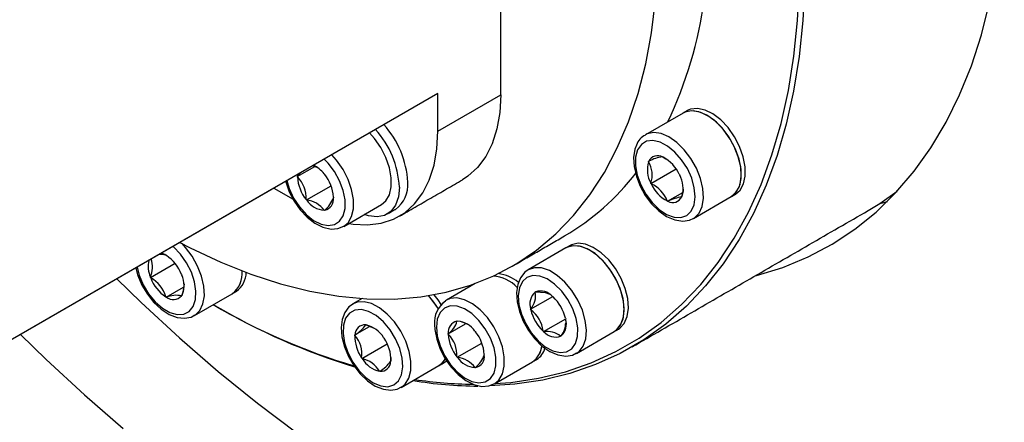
# Model space of a CAD drawing. Header units: millimetres. Extents: x 36 to 589, y 6 to 414.
# Tile 25 of 58: x 482.94 to 489.58, y 103.52 to 106.23. Entities that reach past the tile are written whole.
import ezdxf

# ---------------------------------------------------------------- set-up
doc = ezdxf.new("R2010")
doc.units = ezdxf.units.MM

msp = doc.modelspace()

# ---------------------------------------------------------------- linework, layer by layer
at = {"color": 7, "linetype": 'Continuous', "lineweight": 30}
for p, q in [((486.1857292, 105.7246319), (486.1857292, 108.9907945)), ((485.7614664, 105.7344689), (479.8571228, 102.3259639)), ((485.7614664, 105.4797102), (485.7614664, 105.7344689)), ((485.7614664, 105.4797102), (486.1857292, 105.7246319)), ((487.4148114, 105.6021337), (487.160255, 105.4551814)), ((487.1813073, 105.2768315), (487.1832503, 105.2774303)), ((487.1816276, 105.2738432), (487.1813073, 105.2768315)), ((487.2765297, 105.3062345), (487.2784727, 105.3068357)), ((487.2784727, 105.3068357), (487.2807359, 105.3044463)), ((484.8139842, 105.1748744), (484.9321808, 105.2431079)), ((484.8152064, 105.1766169), (484.8368594, 105.2007029)), ((484.9952451, 105.1927167), (484.9976938, 105.1913031)), ((487.1972936, 105.1273832), (487.3681717, 105.226029)), ((484.8139842, 105.1748744), (484.8152064, 105.1766169)), ((484.8152064, 105.1717208), (484.8139842, 105.1748744)), ((484.8158681, 105.1885873), (484.8152064, 105.1766169)), ((484.9976938, 105.1913031), (484.9989161, 105.1881494)), ((487.1972936, 105.1273832), (487.1969733, 105.1303715)), ((487.1995569, 105.1249937), (487.1972936, 105.1273832)), ((487.389361, 105.1897786), (487.3916243, 105.1873916)), ((487.3916243, 105.1873916), (487.3919446, 105.1844033)), ((484.6569661, 105.0966472), (478.7526225, 101.6881422)), ((484.6569661, 105.096854), (484.6569661, 105.0966472)), ((484.6569661, 105.0966472), (484.7863653, 105.0219466)), ((484.8752193, 105.0170446), (485.0416509, 105.1131235)), ((487.3104453, 105.0079391), (487.4119201, 105.0665193)), ((484.8752193, 105.0170446), (484.8739971, 105.0201983)), ((484.8776681, 105.015631), (484.8752193, 105.0170446)), ((485.0577067, 105.0366245), (485.0589332, 105.0334684)), ((485.0589332, 105.0334684), (485.0577067, 105.0317283)), ((487.3104453, 105.0079391), (487.308182, 105.0103285)), ((487.3123882, 105.0085379), (487.3104453, 105.0079391)), ((487.4076106, 105.0379433), (487.4056676, 105.0373445)), ((487.4072903, 105.0409316), (487.4076106, 105.0379433)), ((487.4852325, 104.8922479), (487.7397889, 105.0392002)), ((484.9976938, 104.9463416), (484.9952451, 104.9477552)), ((484.9989161, 104.948084), (484.9976938, 104.9463416)), ((485.127228, 104.8390367), (485.3817865, 104.9859903)), ((486.6254136, 104.6935851), (486.3708571, 104.5466328)), ((483.9279373, 104.6449235), (483.9300615, 104.6451111)), ((483.9300615, 104.6451111), (483.9321815, 104.6424734)), ((483.8239947, 104.4941985), (483.9904326, 104.5902811)), ((483.8239947, 104.4941985), (483.8239947, 104.4970262)), ((483.8261147, 104.4915608), (483.8239947, 104.4941985)), ((484.034004, 104.5158056), (484.036124, 104.5131679)), ((484.036124, 104.5131679), (484.036124, 104.5103402)), ((483.9300615, 104.3622529), (484.0481443, 104.4304207)), ((486.0126616, 104.4540187), (485.81902, 104.3422318)), ((486.4178214, 104.3964724), (486.4184578, 104.3988378)), ((486.4184578, 104.3988378), (486.4208222, 104.3982028)), ((483.9300615, 104.3622529), (483.9279373, 104.3648931)), ((483.9321815, 104.3624429), (483.9300615, 104.3622529)), ((484.036124, 104.3717389), (484.034004, 104.3715488)), ((484.036124, 104.3745666), (484.036124, 104.3717389)), ((484.1208308, 104.2385449), (484.3753872, 104.3854972)), ((485.2510512, 104.3526492), (485.1894388, 104.3170811)), ((485.81902, 104.3422318), (485.813052, 104.3385227)), ((486.3867591, 104.2805262), (486.5367703, 104.3671258)), ((486.5343911, 104.3677828), (486.5367598, 104.3671479)), ((486.5367598, 104.3671479), (486.5384878, 104.36415)), ((486.3867591, 104.2805262), (486.3873913, 104.2828916)), ((486.3884914, 104.2775259), (486.3867591, 104.2805262)), ((485.8907624, 104.2005277), (485.8919846, 104.2022702)), ((485.8919846, 104.2022702), (485.8944334, 104.2008565)), ((486.4733625, 104.1305248), (486.6233526, 104.2171123)), ((486.6216309, 104.2201468), (486.6233589, 104.2171489)), ((486.6233589, 104.2171489), (486.6227267, 104.2147835)), ((485.2022135, 104.1078448), (485.3018972, 104.1653909)), ((485.2752793, 104.1756241), (485.2767713, 104.1770064)), ((485.2767713, 104.1770064), (485.279199, 104.1752375)), ((485.279199, 104.1752375), (485.3367884, 104.1502584)), ((485.8307495, 104.1151385), (485.948944, 104.1833707)), ((486.0120147, 104.1329783), (486.0144592, 104.1315671)), ((486.0144592, 104.1315671), (486.0156856, 104.128411)), ((486.4733625, 104.1305248), (486.4716303, 104.1335252)), ((486.4757269, 104.1298924), (486.4733625, 104.1305248)), ((486.6958304, 103.9836993), (486.9503868, 104.1306516)), ((485.2022135, 104.1078448), (485.2037013, 104.1092296)), ((485.2031492, 104.1046935), (485.2022135, 104.1078448)), ((485.3957687, 104.0902202), (485.3981964, 104.0884488)), ((485.3981964, 104.0884488), (485.399132, 104.0852976)), ((485.8307495, 104.1151385), (485.8319717, 104.1168834)), ((485.8319717, 104.1119848), (485.8307495, 104.1151385)), ((486.5916603, 104.0988374), (486.5892958, 104.0994723)), ((486.5922967, 104.1012028), (486.5916603, 104.0988374)), ((485.2490808, 103.9501255), (485.4199547, 104.0487689)), ((485.8919846, 103.9573086), (486.0584141, 104.0533863)), ((485.2490808, 103.9501255), (485.2481452, 103.9532768)), ((485.2515085, 103.9483542), (485.2490808, 103.9501255)), ((485.4446823, 103.9566194), (485.444128, 103.9338833)), ((485.444128, 103.9338833), (485.4450679, 103.9307271)), ((485.8919846, 103.9573086), (485.8907624, 103.9604623)), ((485.8944334, 103.955895), (485.8919846, 103.9573086)), ((486.0744763, 103.9768885), (486.0756985, 103.9737324)), ((486.0756985, 103.9737324), (486.0744763, 103.9719899)), ((485.4450679, 103.9307271), (485.4435759, 103.9293448)), ((485.5144121, 103.7541501), (485.7689685, 103.9011024)), ((486.0144592, 103.8866056), (486.0120147, 103.8880168)), ((486.0156856, 103.8883456), (486.0144592, 103.8866056)), ((486.1439975, 103.7792983), (486.3985539, 103.9262506)), ((485.3705101, 103.8615655), (485.3680825, 103.8633368)), ((485.3719979, 103.8629503), (485.3705101, 103.8615655))]:
    msp.add_line(p, q, dxfattribs=at)
at = {"color": 7, "linetype": 'Continuous', "lineweight": 30, "flags": 128}
for points in [[(487.9007582, 104.5060893), (487.9093309, 104.5082729), (488.0872665, 104.5628385), (488.2573543, 104.6331091), (488.4190718, 104.718868), (488.5719215, 104.8198499), (488.7154273, 104.9357409), (488.8491466, 105.0661831), (488.9726664, 105.2107751), (489.0856031, 105.3690691), (489.1876111, 105.5405758), (489.2783743, 105.7247624), (489.3576104, 105.9210641), (489.4250749, 106.1288727), (489.4805612, 106.3475433), (489.5238966, 106.5764016), (489.5549462, 106.8147421), (489.573613, 107.0618274), (489.5798423, 107.3168909)], [(486.4411307, 103.816475), (486.6222778, 103.8603239), (486.7959355, 103.9199921), (486.9615558, 103.9952922), (487.1186118, 104.0859931), (487.2666189, 104.1918001), (487.405105, 104.3123848), (487.533636, 104.4473699), (487.6518073, 104.5963271), (487.7592523, 104.7587866), (487.8556211, 104.9342448), (487.9406228, 105.1221395), (488.0139836, 105.3218865), (488.0754717, 105.5328556), (488.1248973, 105.7543825), (488.1621045, 105.9857687), (488.1869712, 106.2262914), (488.1994256, 106.475189)], [(488.2347762, 106.4746208), (488.222267, 106.2246111), (488.1972866, 105.9830176), (488.159915, 105.7505972), (488.110266, 105.5280823), (488.048504, 105.3161714), (487.9748145, 105.1155337), (487.8894376, 104.9267946), (487.7926347, 104.7505576), (487.6847135, 104.5873704), (487.5660153, 104.4377464), (487.4369069, 104.3021626), (487.2978054, 104.1810377), (487.1491366, 104.0747585), (486.9913768, 103.983656), (486.8250189, 103.9080175), (486.65059, 103.8480791), (486.4686294, 103.8040379), (486.4686294, 103.8040379)], [(484.0231323, 104.7307413), (484.0931424, 104.6944354), (484.2978834, 104.5980158), (484.5010902, 104.516905), (484.7019916, 104.451417), (484.8998457, 104.4017877), (485.0939067, 104.3682068), (485.2834453, 104.3508033), (485.4677576, 104.3496331), (485.6461442, 104.364713), (485.8179432, 104.3959751), (485.9825098, 104.4433095), (486.1392244, 104.5065364), (486.2875012, 104.5854194), (486.4267839, 104.6796617), (486.556554, 104.7889104), (486.6763227, 104.9127567), (486.785639, 105.050738), (486.8840983, 105.2023361), (486.9713254, 105.3669815), (487.0470001, 105.5440584), (487.1108357, 105.7329025), (487.162592, 105.9328057), (487.2020752, 106.1430233), (487.2291377, 106.3627619)], [(486.1857292, 105.7246319), (486.179285, 105.6053226), (486.1600449, 105.4951936), (486.1282915, 105.3958511), (486.0844841, 105.3087478), (486.0292675, 105.2351444), (485.9634425, 105.1761214), (485.9267958, 105.1523234)], [(487.7397889, 105.0392002), (487.7467347, 105.0435689), (487.7779697, 105.0754918), (487.7983899, 105.12063), (487.8068909, 105.1765522), (487.8030134, 105.2402433), (487.7869681, 105.3082722), (487.759619, 105.3769668), (487.7224412, 105.4426284), (487.6774411, 105.5017139), (487.6270419, 105.5510383), (487.5739579, 105.5879444), (487.5210552, 105.6104418), (487.471187, 105.6173166), (487.4270382, 105.608199), (487.4148114, 105.6021337)], [(487.7397889, 105.0392002), (487.7711209, 105.0661904), (487.7943691, 105.1082286), (487.8059215, 105.1617151), (487.8051418, 105.2237761), (487.7920847, 105.2910558), (487.7674456, 105.3599356), (487.7325565, 105.4266949), (487.689297, 105.487742), (487.640002, 105.5397774), (487.5873227, 105.5800052), (487.5341081, 105.6062477), (487.4832199, 105.6170963), (487.4374021, 105.611967), (487.4148114, 105.6021337)], [(487.7680736, 105.0555286), (487.7994056, 105.0825189), (487.8226538, 105.124557), (487.8342063, 105.1780436), (487.8334265, 105.2401046), (487.8203694, 105.3073842), (487.7957304, 105.376264), (487.7608412, 105.4430233), (487.7175817, 105.5040704), (487.6682868, 105.5561058), (487.6156074, 105.5963336), (487.5623928, 105.6225761), (487.5115047, 105.6334247), (487.4656869, 105.6282955), (487.4430961, 105.6184621)], [(485.1623616, 104.8593158), (485.191013, 104.8546754), (485.2883427, 104.849073), (485.3796876, 104.8601052), (485.4637073, 104.8876139), (485.5391797, 104.9311997), (485.6050046, 104.9902227), (485.6602212, 105.0638261), (485.7040287, 105.1509293), (485.7357821, 105.2502719), (485.7550221, 105.3604009), (485.7614664, 105.4797102)], [(485.3817865, 104.9859903), (485.4113019, 105.0107878), (485.4352498, 105.0520254), (485.4475567, 105.1048769), (485.4475567, 105.1664926), (485.4352498, 105.2335533), (485.4113019, 105.3024405), (485.3770028, 105.3694432), (485.3342027, 105.4309454), (485.3008013, 105.4685323)], [(487.4866612, 104.8930876), (487.4921783, 104.8966166), (487.5234133, 104.9285395), (487.5438334, 104.9736777), (487.5523345, 105.0295999), (487.5484569, 105.093291), (487.5324116, 105.1613199), (487.5050625, 105.2300145), (487.4678848, 105.2956761), (487.4228846, 105.3547616), (487.3724854, 105.404086), (487.3194015, 105.4409921), (487.2664987, 105.4634895), (487.2166306, 105.4703643), (487.1724818, 105.4612467), (487.1605669, 105.4553615)], [(487.1082753, 105.3539246), (487.0949442, 105.3053535), (487.0941519, 105.2474853), (487.1059445, 105.1839555), (487.1295805, 105.1187574), (487.1635804, 105.0559841), (487.2057989, 104.9995849), (487.2535934, 104.9531001), (487.3039504, 104.9194522), (487.3537174, 104.9007507), (487.3997544, 104.8981804), (487.4391786, 104.9118944), (487.4695117, 104.9410308), (487.4888402, 104.983767), (487.4959588, 105.0374089), (487.4904165, 105.0985885), (487.4725589, 105.1634659), (487.4435155, 105.2279577), (487.4051029, 105.2880173), (487.359736, 105.3398705), (487.3102725, 105.3802544), (487.25981, 105.4066383), (487.2115266, 105.4173582), (487.1684567, 105.4117449), (487.1333021, 105.3901469), (487.1082753, 105.3539246)], [(487.1001135, 105.3867402), (487.0899667, 105.358571), (487.0815078, 105.3033162), (487.084791, 105.2414359), (487.0996899, 105.175882), (487.1252288, 105.1103423), (487.1600358, 105.047855), (487.2025177, 104.99125), (487.2508728, 104.9431931), (487.3033035, 104.906036), (487.3580986, 104.8820173), (487.4129169, 104.873542), (487.4577654, 104.8802175), (487.4861787, 104.8949551)], [(484.7438265, 105.1469996), (484.7598592, 105.0940097), (484.7895516, 105.0296761), (484.8284743, 104.9700229), (484.8741825, 104.9188), (484.923802, 104.8792241), (484.9742181, 104.8537819), (485.0222612, 104.8440719), (485.0649139, 104.8507072), (485.0994953, 104.8732664), (485.1238309, 104.9103354), (485.1363949, 104.9595854), (485.1363949, 105.0179184), (485.1238309, 105.081672), (485.0994953, 105.1468383), (485.0649139, 105.2093244), (485.0222612, 105.2652053), (484.9957003, 105.2924043)], [(485.1287158, 104.8399105), (485.1567434, 104.8638343), (485.1806912, 104.9050718), (485.1929981, 104.9579233), (485.1929981, 105.0195391), (485.1806912, 105.0865998), (485.1567434, 105.155487), (485.1224443, 105.2224897), (485.0796442, 105.2839919), (485.0462428, 105.3215787)], [(487.2807359, 105.3044463), (487.2991689, 105.2946947), (487.3006841, 105.2935596)], [(484.9189087, 105.2480743), (484.9496317, 105.2365792), (484.9512838, 105.2352312)], [(484.736337, 105.1426759), (484.737161, 105.1382751), (484.7603017, 105.0724456), (484.7930583, 105.0089738), (484.8338817, 104.9507346), (484.8810103, 104.9004364), (484.932636, 104.8605002), (484.9870307, 104.833172), (485.0421735, 104.8208056), (485.0883033, 104.8239359), (485.1287242, 104.840767)], [(485.502141, 105.1041738), (485.4955282, 105.0377781), (485.4760016, 104.9821226), (485.4444673, 104.9398087), (485.402409, 104.912815), (485.3517864, 104.9024022), (485.2949682, 104.9090622), (485.265183, 104.9186765)], [(487.4139579, 105.1028376), (487.414234, 105.0793221), (487.4072903, 105.0409316)], [(488.6621263, 104.9456166), (488.7401275, 104.9932179), (488.8578773, 105.0755731)], [(488.7412107, 104.9939158), (488.7578587, 104.9981175), (488.7916183, 105.007093)], [(483.7338679, 104.563756), (483.7477132, 104.5098654), (483.7747799, 104.4449865), (483.8116078, 104.3837952), (483.8558746, 104.3301362), (483.9048029, 104.2873845), (483.9553159, 104.258224), (484.0042442, 104.2444843), (484.048511, 104.2470338), (484.0853389, 104.2657045), (484.1124056, 104.2993329), (484.1280168, 104.3457993), (484.1311863, 104.4021882), (484.1217201, 104.4649517), (484.1002125, 104.5301499), (484.0680123, 104.5936851), (484.0271468, 104.651564), (483.9801783, 104.7001538), (483.9761491, 104.7036211)], [(484.1235282, 104.2401561), (484.1255006, 104.2414022), (484.1573637, 104.2724321), (484.1785003, 104.3168086), (484.1877642, 104.3721396), (484.1846622, 104.4354439), (484.1693587, 104.5033049), (484.1426797, 104.5720677), (484.1060625, 104.6380262), (484.0614838, 104.697618), (484.038126, 104.7228242)], [(486.9503868, 104.1306516), (486.9681686, 104.1434558), (486.9961794, 104.1797295), (487.0129623, 104.2285296), (487.0176111, 104.2872281), (487.0098813, 104.3526564), (486.9901777, 104.4212933), (486.9595749, 104.4894327), (486.9197124, 104.5534077), (486.8727481, 104.6097627), (486.8212068, 104.6554659), (486.7678699, 104.6880477), (486.7156163, 104.7057536), (486.667257, 104.7076302), (486.6254009, 104.6935753), (486.6254009, 104.6935753)], [(486.9503868, 104.1306516), (486.9595749, 104.1365926), (486.9901777, 104.1693988), (487.0098813, 104.2152863), (487.0176111, 104.2717901), (487.0129623, 104.3358559), (486.9961794, 104.4040332), (486.9681686, 104.4726474), (486.9304387, 104.5379974), (486.8850213, 104.5965646), (486.8343734, 104.6451833), (486.7812178, 104.68124), (486.7284205, 104.7027884), (486.6788347, 104.7086655), (486.6351242, 104.6985576), (486.6254136, 104.6935851)], [(486.9786716, 104.14698), (486.9878596, 104.152921), (487.0184624, 104.1857272), (487.0381661, 104.2316148), (487.0458958, 104.2881185), (487.041247, 104.3521843), (487.0244641, 104.4203616), (486.9964533, 104.4889758), (486.9587235, 104.5543259), (486.913306, 104.6128931), (486.8626582, 104.6615117), (486.8095026, 104.6975685), (486.7567052, 104.7191169), (486.7071194, 104.7249939), (486.663409, 104.714886), (486.6536983, 104.7099135)], [(483.7264269, 104.5594602), (483.7397432, 104.5085106), (483.767322, 104.443358), (483.803857, 104.3818613), (483.8477087, 104.3268139), (483.8970458, 104.2808303), (483.9501107, 104.2462077), (484.0051609, 104.2252003), (484.0538615, 104.2199282), (484.0981368, 104.2281051), (484.1232521, 104.2422962)], [(486.3708403, 104.5466206), (486.3476363, 104.5297127), (486.3185234, 104.4934147), (486.2999261, 104.4476729), (486.2920299, 104.392816), (486.2957072, 104.3307349), (486.3109749, 104.2651311), (486.3368467, 104.199645), (486.3719403, 104.1373062), (486.4146519, 104.0809458), (486.4631651, 104.0332138), (486.5157053, 103.9964607), (486.5705468, 103.9729213), (486.6253019, 103.9650008), (486.6699565, 103.9721776), (486.6972676, 103.9867582)], [(486.6976849, 103.9847921), (486.7136122, 103.9965035), (486.741623, 104.0327772), (486.7584058, 104.0815773), (486.7630546, 104.1402758), (486.7553249, 104.2057041), (486.7356213, 104.274341), (486.7050184, 104.3424805), (486.6651559, 104.4064554), (486.6181917, 104.4628104), (486.5666503, 104.5085136), (486.5133135, 104.5410954), (486.4610598, 104.5588013), (486.4127005, 104.5606779), (486.3708445, 104.546623)], [(483.5987704, 104.485972), (483.7630293, 104.3263534), (484.0207447, 104.0884829), (484.2817727, 103.8626414), (484.5455446, 103.6493204), (484.811487, 103.4489847)], [(486.3625584, 104.4956559), (486.3315973, 104.4674368), (486.3115354, 104.4254817), (486.3036329, 104.3724286), (486.3083871, 104.311609), (486.3254987, 104.246846), (486.353893, 104.1822081), (486.3917873, 104.1217542), (486.4367959, 104.0692877), (486.4860951, 104.0281032), (486.536587, 104.0007873), (486.5850938, 103.98906), (486.6285767, 103.9936512), (486.6642961, 104.0142808), (486.6900099, 104.0496465), (486.7041038, 104.0975266), (486.7056886, 104.154918), (486.6946714, 104.2182069), (486.6717393, 104.2834196), (486.6383295, 104.3464631), (486.5965493, 104.403371), (486.5490203, 104.4505688), (486.4987307, 104.4850903), (486.4488372, 104.5047676), (486.4024757, 104.5083648), (486.3625584, 104.4956559)], [(484.0509682, 104.4510592), (484.0441467, 104.4012599), (484.036124, 104.3745666)], [(486.4208222, 104.3982028), (486.4856335, 104.3934864), (486.5159624, 104.3818823)], [(485.2639797, 104.33156), (485.2173864, 104.3284287), (485.1910826, 104.3180109)], [(485.5166459, 103.7554765), (485.5420689, 103.7768108), (485.5667079, 103.817243), (485.5797692, 103.8694448), (485.5805447, 103.930608), (485.5689965, 103.9974303), (485.5457441, 104.0663127), (485.5120435, 104.1335393), (485.4697112, 104.1954869), (485.4210273, 104.248817), (485.3686219, 104.2906509), (485.3153146, 104.3187355), (485.2639797, 104.33156)], [(485.7652933, 104.2826987), (485.7242676, 104.3424392), (485.6986676, 104.3724368)], [(485.7650784, 104.2830588), (485.7355419, 104.3276374), (485.6986676, 104.3724368)], [(485.7849211, 104.3131064), (485.7638266, 104.3439658), (485.7358495, 104.3788666)], [(486.1454811, 103.7801745), (486.173513, 103.8040959), (486.1974608, 103.8453334), (486.2097635, 103.8981874), (486.2097635, 103.9598056), (486.1974608, 104.0268614), (486.173513, 104.0957486), (486.1392138, 104.1627513), (486.0964137, 104.2242535), (486.047418, 104.2769435), (485.9948693, 104.3179792), (485.9416041, 104.3451465), (485.8904842, 104.3569854), (485.8442744, 104.3528515), (485.81902, 104.3422318)], [(485.192113, 104.3168781), (485.1627219, 104.2968988), (485.1346922, 104.2595544), (485.1171759, 104.2128454), (485.1104409, 104.1571089), (485.1153405, 104.0944731), (485.1317693, 104.0287343), (485.1586632, 103.9634369), (485.1946229, 103.9015909), (485.2380194, 103.8460033), (485.2870341, 103.7993079), (485.3398946, 103.7638178), (485.3948668, 103.7417798), (485.4438351, 103.7354528), (485.4885044, 103.7426163), (485.5163235, 103.7574585)], [(485.2465183, 104.2788083), (485.2026392, 104.2752367), (485.1663634, 104.2555829), (485.1399669, 104.2210834), (485.1251143, 104.1739041), (485.1227372, 104.1170067), (485.1329789, 104.0539732), (485.1552029, 103.9887579), (485.1880101, 103.9254613), (485.2293392, 103.8680618), (485.2765943, 103.8201607), (485.3268038, 103.7847753), (485.3768153, 103.7641222), (485.4234887, 103.7595029), (485.4638822, 103.7712093), (485.4954671, 103.7985014), (485.5162539, 103.8396657), (485.5249404, 103.8921153), (485.5209786, 103.9525577), (485.504613, 104.0171943), (485.4768803, 104.0819588), (485.4395172, 104.1427875), (485.3948752, 104.1958551), (485.3457531, 104.2378305), (485.2952443, 104.2660711), (485.2465183, 104.2788083)], [(485.7516989, 104.1607734), (485.7580293, 104.0992459), (485.7766245, 104.0342737), (485.806317, 103.9699401), (485.8452396, 103.910287), (485.8909478, 103.859064), (485.9405715, 103.8194857), (485.9909876, 103.7940435), (486.0390308, 103.784336), (486.0816792, 103.7909712), (486.1162607, 103.8135304), (486.1405963, 103.8506019), (486.1531602, 103.8998494), (486.1531602, 103.9581824), (486.1405963, 104.021936), (486.1162607, 104.0871024), (486.0816792, 104.1495909), (486.0390308, 104.2054669), (485.9909876, 104.2512289), (485.9405715, 104.2839959), (485.8909478, 104.3017118), (485.8452396, 104.3032625), (485.806317, 104.2885485), (485.7766245, 104.2584971), (485.7580293, 104.2149944), (485.7516989, 104.1607734)], [(485.7399841, 104.1771007), (485.7417037, 104.1436747), (485.7539305, 104.0785367), (485.777067, 104.0127096), (485.8098257, 103.9492366), (485.8506512, 103.8909962), (485.8977777, 103.8406968), (485.9494013, 103.8007643), (486.0037981, 103.7734323), (486.0589367, 103.7610685), (486.1050665, 103.7641987), (486.1454916, 103.7810298)], [(482.9485541, 104.1106099), (483.1211707, 103.9427086), (483.3796742, 103.7041106), (483.6414989, 103.477578)], [(485.7689685, 103.9011024), (485.7966253, 103.9237631), (485.8127001, 103.9464082)], [(485.7689685, 103.9011024), (485.7888028, 103.915766), (485.8125779, 103.9461867)], [(485.7972533, 103.9174308), (485.8170876, 103.9320944), (485.8200589, 103.934954)], [(486.4686294, 103.8040379), (486.279723, 103.7760206), (486.1118563, 103.7648084)], [(486.1451797, 103.7799864), (486.253063, 103.7885818), (486.4411307, 103.816475)]]:
    msp.add_lwpolyline(points, dxfattribs=at)
at = {"color": 7, "linetype": 'Continuous', "lineweight": 30}
for centre, radius, start, end in [((484.7699008, 106.7552685), 2.8156668, 334.47737875, 352.12918306), ((484.9389662, 105.1067503), 0.6204739, 2.77877775, 42.31985078), ((484.8823967, 105.0740934), 0.6204739, 2.77877775, 42.31985078), ((487.2121507, 105.3467533), 0.1189592, 115.31555384, 160.35810444), ((487.3604014, 105.2204082), 0.1865888, 163.35873913, 208.85149579), ((487.0410371, 105.1862492), 0.1656454, 340.28552222, 31.92471269), ((487.2436773, 105.2471834), 0.0675744, 60.91113908, 153.40962694), ((487.2978097, 105.0718808), 0.2353178, 95.18841064, 119.13235538), ((487.1683868, 105.0892332), 0.2427735, 24.46600261, 62.43378394), ((484.8334263, 105.0664874), 0.2052295, 37.95658255, 63.9174555), ((485.7699446, 106.2204462), 1.6750673, 300.33690833, 322.45130902), ((485.0788765, 105.186858), 0.2641042, 183.28572852, 219.12671942), ((484.6745807, 105.0299915), 0.1996567, 357.18850879, 45.22393915), ((484.7940218, 105.0214842), 0.2641192, 3.28621144, 39.12561588), ((485.3619962, 105.115516), 0.1978657, 305.12974143, 6.18407388), ((487.2285401, 105.0943691), 0.1865669, 343.35592101, 28.8543139), ((487.4205305, 105.2255432), 0.2427747, 204.46692298, 242.43407774), ((487.1216477, 104.9424043), 0.1985163, 20.00849312, 66.8925076), ((485.007143, 105.1041389), 0.1568356, 214.35614751, 265.64922902), ((484.8612586, 104.8514322), 0.1650167, 35.71236931, 84.29300722), ((484.9834057, 105.0214688), 0.075006, 281.93422933, 7.86167767), ((484.8772133, 105.0961078), 0.1916314, 309.4265081, 340.36939891), ((487.3452387, 105.0675924), 0.0675766, 240.9139579, 333.40953733), ((487.4539307, 104.7156336), 0.3253109, 98.53189275, 115.79160248), ((483.9952695, 104.5697599), 0.1860786, 167.59086248, 203.0090233), ((483.6583751, 104.5667548), 0.1796996, 337.16809359, 17.02378277), ((483.9000857, 104.5707224), 0.079256, 69.42622188, 106.49982669), ((483.8664216, 104.5379257), 0.1234208, 60.10434084, 75.90474385), ((483.7872256, 104.4216906), 0.2641159, 20.87557787, 56.71293139), ((484.2744776, 104.5212009), 0.1691102, 306.63457076, 5.94306547), ((484.2748784, 104.5210249), 0.1687299, 306.56102536, 6.01661087), ((484.310601, 104.5314493), 0.159576, 305.67869881, 358.8708968), ((484.0728931, 104.5856758), 0.2641159, 200.87557787, 236.71293139), ((483.7307456, 104.3106386), 0.2045193, 15.38347832, 62.20503094), ((483.8946945, 104.4424534), 0.1568787, 334.35877961, 25.64122039), ((486.1163643, 104.2538408), 0.2512248, 43.97754819, 85.83333527), ((486.1129161, 104.2464629), 0.25885, 44.60516344, 85.19075165), ((486.1419841, 104.2712881), 0.250691, 49.56987184, 83.91686403), ((486.4878419, 104.3168461), 0.1060341, 131.32725958, 198.67635428), ((486.2887589, 104.3701835), 0.1317127, 318.49048159, 11.51313228), ((486.4547877, 104.2978015), 0.105991, 41.31951181, 108.69053141), ((483.9995592, 104.1828682), 0.191799, 79.65420454, 110.56643367), ((483.9782039, 104.4216638), 0.0750012, 232.14812565, 318.07251257), ((485.9121211, 104.1945531), 0.1730194, 125.13297018, 185.78927786), ((486.3461353, 104.1570877), 0.2826204, 12.89252558, 47.10915157), ((486.4435912, 108.06355), 4.3468764, 239.66177793, 253.30079089), ((486.4959792, 108.1259286), 4.4271133, 239.63760219, 252.96438437), ((486.6639427, 104.3405573), 0.282571, 192.88905391, 227.11094624), ((486.2602807, 104.107503), 0.2129455, 7.0191584, 52.98084175), ((485.9062889, 104.1271316), 0.0750204, 101.94447115, 187.85143586), ((485.7486219, 104.2379502), 0.1469843, 304.54593235, 345.24997465), ((485.8825294, 104.0444576), 0.1568513, 34.35791599, 85.64746055), ((485.8722616, 104.0169912), 0.1851973, 58.85333611, 83.12406151), ((486.5222873, 104.1808261), 0.1060245, 311.3238028, 18.67981106), ((485.271278, 104.1081575), 0.0675851, 86.60583915, 179.09110663), ((485.0831537, 104.3109687), 0.2350115, 300.86008304, 324.83686274), ((485.2361077, 103.993729), 0.1865535, 31.14667323, 76.64485335), ((486.4955214, 103.9765856), 0.1545793, 52.6528822, 97.35716102), ((486.4784798, 104.1913486), 0.1451914, 321.61991254, 359.66299926), ((485.4457614, 104.0943957), 0.2428307, 177.56951638, 215.53085488), ((485.0526083, 103.9775638), 0.1970394, 352.91974165, 40.18062961), ((485.2015409, 103.9441862), 0.2428058, 357.56804218, 35.53283195), ((486.0957087, 104.127148), 0.2641724, 183.29051142, 219.12193653), ((485.6913948, 103.9702744), 0.1996089, 357.18238977, 45.23005817), ((485.8107394, 103.9617254), 0.2641724, 3.29051142, 39.12193653), ((486.5553276, 104.1998636), 0.1059823, 221.31636856, 288.69367466), ((486.3188422, 104.0469434), 0.1446399, 303.4428386, 355.06487201), ((486.314527, 104.0494997), 0.1491672, 304.28481138, 354.19418232), ((486.3572233, 104.0540976), 0.1314637, 301.97445989, 344.28132808), ((485.41117, 104.0448481), 0.1865553, 211.14732945, 256.64616985), ((485.2139075, 103.7743659), 0.1780049, 29.98828198, 77.80521732), ((486.0239186, 104.0444158), 0.1568513, 214.35791599, 265.64746055), ((485.8780009, 103.7916515), 0.1650635, 35.71877794, 84.28659859), ((486.0001592, 103.9617418), 0.0750204, 281.94447115, 7.85143586), ((485.8938129, 104.0364889), 0.1918317, 309.44306193, 340.35284507), ((485.3760042, 103.9304115), 0.0675801, 266.60138962, 359.09555616), ((485.1893565, 104.131631), 0.3248803, 304.20673887, 321.49020691), ((486.046293, 106.4923281), 2.7286895, 260.49576132, 269.68821332), ((486.0203427, 106.4814208), 2.7051891, 261.22251657, 269.49479216)]:
    msp.add_arc(centre, radius, start, end, dxfattribs=at)
for points in [[(487.4430961, 105.6184621), (487.4148114, 105.6021337)], [(485.502533, 104.9074017), (485.9267958, 105.1523234)], [(487.7397889, 105.0392002), (487.7680736, 105.0555286)], [(485.4192846, 104.9210344), (485.4758541, 104.9536913)], [(487.0711355, 104.0271571), (488.6621263, 104.9456166)], [(486.2624407, 104.5706434), (486.6159937, 104.7747452)], [(486.6536983, 104.7099135), (486.6254136, 104.6935851)], [(484.3753872, 104.3854972), (484.403672, 104.4018256)], [(484.2479625, 104.3119351), (484.2582169, 104.3060135)], [(486.9503868, 104.1306516), (486.9786716, 104.14698)], [(486.3985539, 103.9262506), (486.4268387, 103.9425791)], [(485.7689685, 103.9011024), (485.7972533, 103.9174308)]]:
    msp.add_open_spline(points, degree=1, dxfattribs=at)

doc.saveas('drawing.dxf')
